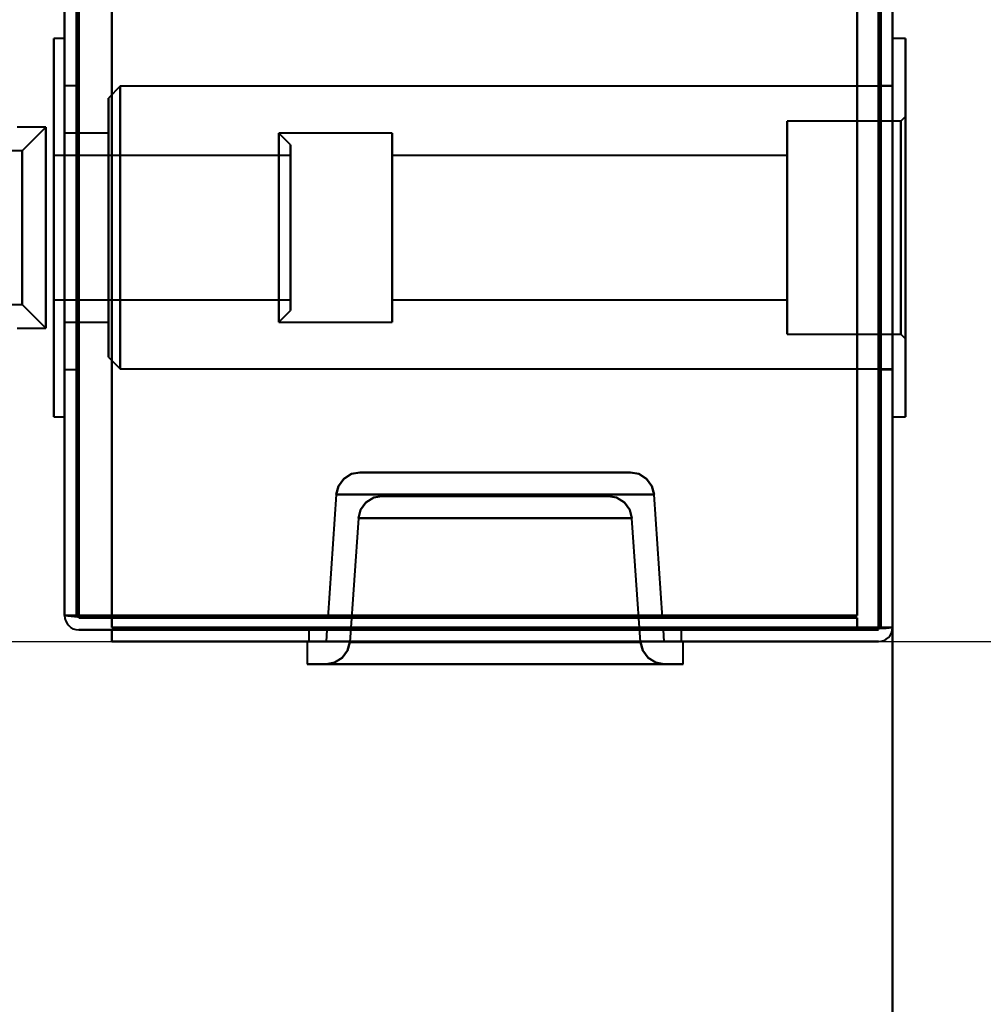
# Model space of a CAD drawing. Header units: millimetres. Extents: x -1442 to 3067, y -120 to 1046.
# Tile 27 of 75: x 333 to 374, y 113 to 155. Entities that reach past the tile are written whole.
import ezdxf

# ---------------------------------------------------------------- set-up
doc = ezdxf.new("R2010")
doc.units = ezdxf.units.MM
doc.layers.add('A-GENM', color=13, linetype='Continuous', lineweight=40)
doc.layers.add('G-IMPT', color=8, linetype='Continuous', lineweight=40)

# ---------------------------------------------------------------- blocks, each defined once
blk = doc.blocks.new('Maintenance r21 - Maintenance r21-755170-Gauche')
at = {"layer": 'A-GENM'}
for p, q in [((370, 0), (370, 973.372)), ((370, 973.372), (370, 0))]:
    blk.add_line(p, q, dxfattribs=at)
blk = doc.blocks.new('NEXA 1000 CALQUES_dwg-755156-Gauche')
at = {"layer": 'G-IMPT'}
for p, q in [((370, 128.972), (370, 972.772)), ((370, 128.972), (370, 972.772)), ((335, 972.272), (335, 129.472)), ((335, 972.272), (335, 129.472)), ((335, 153.872), (334.55, 153.872)), ((335, 153.872), (334.55, 153.872)), ((334.55, 153.872), (334.55, 145.872)), ((334.55, 137.872), (334.55, 153.872)), ((334.55, 145.872), (334.55, 153.872)), ((334.55, 153.872), (334.55, 145.872)), ((334.55, 137.872), (334.55, 153.872)), ((334.55, 145.872), (334.55, 153.872)), ((335, 153.872), (335, 137.872)), ((335, 153.872), (335, 145.872)), ((335, 145.872), (335, 153.872)), ((335, 153.872), (335, 137.872)), ((335, 153.872), (335, 145.872)), ((335, 145.872), (335, 153.872)), ((370.55, 153.872), (370, 153.872)), ((370.55, 153.872), (370, 153.872)), ((370, 153.872), (370, 145.872)), ((370, 137.872), (370, 153.872)), ((370, 145.872), (370, 153.872)), ((370, 137.872), (370, 153.872)), ((370, 145.872), (370, 153.872)), ((370, 153.872), (370, 145.872)), ((370.55, 153.872), (370.55, 137.872)), ((370.55, 153.872), (370.55, 145.872)), ((370.55, 145.872), (370.55, 153.872)), ((370.55, 145.872), (370.55, 153.872)), ((370.55, 153.872), (370.55, 137.872)), ((370.55, 153.872), (370.55, 145.872)), ((335.5, 151.872), (335, 151.872)), ((335.5, 151.872), (335, 151.872)), ((335, 139.872), (335, 151.872)), ((335, 139.872), (335, 151.872)), ((335, 151.872), (335, 145.872)), ((335, 151.872), (335, 145.872)), ((335, 139.872), (335, 151.872)), ((335, 139.872), (335, 151.872)), ((335, 151.872), (335, 145.872)), ((335, 151.872), (335, 145.872)), ((335.5, 145.872), (335.5, 151.872)), ((335.5, 151.872), (335.5, 145.872)), ((335.5, 145.872), (335.5, 151.872)), ((335.5, 151.872), (335.5, 145.872)), ((337.35, 151.847), (336.85, 151.347)), ((337.35, 151.847), (336.85, 151.347)), ((370, 151.847), (337.35, 151.847)), ((370, 151.847), (337.35, 151.847)), ((337.35, 139.897), (337.35, 151.847)), ((337.35, 139.897), (337.35, 151.847)), ((337.35, 151.847), (337.35, 139.897)), ((337.35, 151.847), (337.35, 139.897)), ((337.35, 151.847), (337.35, 139.897)), ((337.35, 151.847), (337.35, 139.897)), ((337.35, 139.897), (337.35, 151.847)), ((337.35, 139.897), (337.35, 151.847)), ((370, 151.872), (369.5, 151.872)), ((370, 151.872), (369.5, 151.872)), ((369.5, 151.872), (369.5, 145.872)), ((369.5, 145.872), (369.5, 151.872)), ((369.5, 151.872), (369.5, 145.872)), ((369.5, 145.872), (369.5, 151.872)), ((370, 145.872), (370, 151.872)), ((370, 145.872), (370, 151.872)), ((370, 145.872), (370, 151.872)), ((370, 151.847), (370, 139.897)), ((370, 151.847), (370, 139.897)), ((370, 151.847), (370, 139.897)), ((370, 151.847), (370, 139.897)), ((336.85, 151.347), (336.85, 140.397)), ((336.85, 151.347), (336.85, 140.397)), ((336.85, 140.397), (336.85, 151.347)), ((336.85, 140.397), (336.85, 151.347)), ((336.85, 151.347), (336.85, 140.397)), ((336.85, 151.347), (336.85, 140.397)), ((336.85, 140.397), (336.85, 151.347)), ((336.85, 140.397), (336.85, 151.347)), ((370.35, 150.372), (365.55, 150.372)), ((370.35, 150.372), (365.55, 150.372)), ((365.55, 150.372), (365.55, 141.372)), ((365.55, 150.372), (365.55, 145.872)), ((365.55, 145.872), (365.55, 150.372)), ((365.55, 145.872), (365.55, 150.372)), ((365.55, 150.372), (365.55, 141.372)), ((365.55, 150.372), (365.55, 145.872)), ((370.55, 150.572), (370.35, 150.372)), ((370.55, 150.572), (370.35, 150.372)), ((370.35, 141.372), (370.35, 150.372)), ((370.35, 141.372), (370.35, 150.372)), ((370.35, 150.372), (370.35, 141.372)), ((370.35, 150.372), (370.35, 141.372)), ((370.35, 141.372), (370.35, 150.372)), ((370.35, 141.372), (370.35, 150.372)), ((370.35, 150.372), (370.35, 141.372)), ((370.35, 150.372), (370.35, 141.372)), ((370.55, 150.572), (370.55, 141.172)), ((370.55, 150.572), (370.55, 141.172)), ((370.55, 141.172), (370.55, 150.572)), ((370.55, 141.172), (370.55, 150.572)), ((370.55, 141.172), (370.55, 150.572)), ((370.55, 141.172), (370.55, 150.572)), ((370.55, 150.572), (370.55, 141.172)), ((370.55, 150.572), (370.55, 141.172)), ((334.2, 150.122), (333, 150.122)), ((334.2, 150.122), (333, 150.122)), ((334.2, 150.122), (333.2, 149.122)), ((334.2, 150.122), (333.2, 149.122)), ((334.2, 150.122), (334.2, 145.872)), ((334.2, 145.872), (334.2, 150.122)), ((334.2, 150.122), (334.2, 145.872)), ((334.2, 145.872), (334.2, 150.122)), ((336.85, 149.872), (335, 149.872)), ((336.85, 149.872), (335, 149.872)), ((335, 142.004), (335, 149.872)), ((335, 149.872), (335, 142.004)), ((335, 142.004), (335, 149.872)), ((335, 149.872), (335, 142.004)), ((336.85, 149.872), (336.85, 142.004)), ((336.85, 149.872), (336.85, 149.741)), ((336.85, 141.872), (336.85, 149.872)), ((336.85, 141.872), (336.85, 149.872)), ((336.85, 141.872), (336.85, 149.872)), ((336.85, 141.872), (336.85, 149.872)), ((336.85, 149.872), (336.85, 142.004)), ((344.55, 149.372), (344.05, 149.872)), ((348.85, 149.872), (344.05, 149.872)), ((348.85, 149.872), (344.05, 149.872)), ((344.55, 149.372), (344.05, 149.872)), ((344.05, 145.872), (344.05, 149.872)), ((344.05, 149.872), (344.05, 145.872)), ((344.05, 149.872), (344.05, 142.004)), ((344.05, 142.004), (344.05, 149.872)), ((348.85, 142.004), (348.85, 149.872)), ((348.85, 149.872), (348.85, 141.872)), ((348.85, 149.872), (348.85, 141.872)), ((348.85, 149.741), (348.85, 149.872)), ((348.85, 142.004), (348.85, 149.872)), ((348.85, 149.872), (348.85, 141.872)), ((348.85, 149.872), (348.85, 141.872)), ((335, 141.872), (335, 149.741)), ((335, 149.741), (335, 141.872)), ((335, 141.872), (335, 149.741)), ((335, 149.741), (335, 141.872)), ((336.85, 149.741), (336.85, 141.872)), ((336.85, 149.741), (336.85, 141.872)), ((344.05, 141.872), (344.05, 149.741)), ((344.05, 149.741), (344.05, 141.872)), ((344.05, 149.741), (344.05, 145.872)), ((344.05, 145.872), (344.05, 149.741)), ((348.85, 141.872), (348.85, 149.741)), ((348.85, 141.872), (348.85, 149.741)), ((333.2, 149.122), (332, 149.122)), ((333.2, 149.122), (332, 149.122)), ((333.2, 149.122), (333.2, 145.872)), ((333.2, 145.872), (333.2, 149.122)), ((333.2, 149.122), (333.2, 145.872)), ((333.2, 145.872), (333.2, 149.122)), ((344.55, 142.487), (344.55, 149.372)), ((344.55, 149.372), (344.55, 142.487)), ((344.55, 149.372), (344.55, 142.487)), ((344.55, 142.487), (344.55, 149.372)), ((344.55, 142.372), (344.55, 149.257)), ((344.55, 149.257), (344.55, 142.372)), ((344.55, 149.257), (344.55, 142.372)), ((344.55, 142.372), (344.55, 149.257)), ((344.55, 148.922), (334.55, 148.922)), ((344.55, 148.922), (334.55, 148.922)), ((334.55, 145.097), (334.55, 148.922)), ((334.55, 148.922), (334.55, 142.922)), ((334.55, 148.922), (334.55, 146.647)), ((334.55, 145.097), (334.55, 148.922)), ((334.55, 148.822), (334.55, 145.097)), ((334.55, 148.822), (334.55, 142.822)), ((344.55, 148.922), (344.55, 145.097)), ((344.55, 142.922), (344.55, 148.922)), ((344.55, 148.922), (344.55, 145.097)), ((344.55, 146.647), (344.55, 148.922)), ((344.55, 145.097), (344.55, 148.822)), ((344.55, 142.822), (344.55, 148.822)), ((365.55, 148.922), (348.85, 148.922)), ((365.55, 148.922), (348.85, 148.922)), ((348.85, 148.922), (348.85, 142.922)), ((348.85, 142.822), (348.85, 148.922)), ((348.85, 142.822), (348.85, 148.922)), ((348.85, 142.822), (348.85, 148.922)), ((348.85, 142.822), (348.85, 148.922)), ((348.85, 148.922), (348.85, 142.922)), ((348.85, 148.922), (348.85, 148.822)), ((348.85, 148.822), (348.85, 142.822)), ((348.85, 148.822), (348.85, 142.822)), ((365.55, 148.922), (365.55, 142.822)), ((365.55, 148.922), (365.55, 142.822)), ((365.55, 148.822), (365.55, 148.922)), ((365.55, 142.922), (365.55, 148.922)), ((365.55, 142.922), (365.55, 148.922)), ((365.55, 148.922), (365.55, 142.822)), ((365.55, 148.922), (365.55, 142.822)), ((365.55, 142.822), (365.55, 148.822)), ((365.55, 142.822), (365.55, 148.822)), ((334.55, 142.822), (334.55, 146.647)), ((334.55, 146.647), (334.55, 142.922)), ((334.55, 142.822), (334.55, 146.647)), ((344.55, 146.647), (344.55, 142.822)), ((344.55, 146.647), (344.55, 142.822)), ((344.55, 142.922), (344.55, 146.647)), ((333.2, 145.872), (333.2, 142.622)), ((333.2, 142.622), (333.2, 145.872)), ((333.2, 145.872), (333.2, 142.622)), ((333.2, 142.622), (333.2, 145.872)), ((334.2, 145.872), (334.2, 141.622)), ((334.2, 141.622), (334.2, 145.872)), ((334.2, 145.872), (334.2, 141.622)), ((334.2, 141.622), (334.2, 145.872)), ((334.55, 145.872), (334.55, 137.872)), ((334.55, 137.872), (334.55, 145.872)), ((334.55, 145.872), (334.55, 137.872)), ((334.55, 137.872), (334.55, 145.872)), ((335, 145.872), (335, 137.872)), ((335, 145.872), (335, 139.872)), ((335, 137.872), (335, 145.872)), ((335, 145.872), (335, 139.872)), ((335, 145.872), (335, 137.872)), ((335, 137.872), (335, 145.872)), ((335.5, 139.872), (335.5, 145.872)), ((335.5, 145.872), (335.5, 139.872)), ((335.5, 139.872), (335.5, 145.872)), ((335.5, 145.872), (335.5, 139.872)), ((344.05, 142.004), (344.05, 145.872)), ((344.05, 145.872), (344.05, 142.004)), ((344.05, 145.872), (344.05, 141.872)), ((344.05, 141.872), (344.05, 145.872)), ((365.55, 145.872), (365.55, 141.372)), ((365.55, 141.372), (365.55, 145.872)), ((365.55, 141.372), (365.55, 145.872)), ((365.55, 145.872), (365.55, 141.372)), ((369.5, 145.872), (369.5, 139.872)), ((369.5, 139.872), (369.5, 145.872)), ((369.5, 145.872), (369.5, 139.872)), ((369.5, 139.872), (369.5, 145.872)), ((370, 139.872), (370, 145.872)), ((370, 145.872), (370, 137.872)), ((370, 137.872), (370, 145.872)), ((370, 139.872), (370, 145.872)), ((370, 137.872), (370, 145.872)), ((370, 145.872), (370, 137.872)), ((370.55, 145.872), (370.55, 137.872)), ((370.55, 137.872), (370.55, 145.872)), ((370.55, 137.872), (370.55, 145.872)), ((370.55, 145.872), (370.55, 137.872)), ((334.55, 145.097), (334.55, 142.822)), ((344.55, 142.822), (344.55, 145.097)), ((334.55, 142.822), (344.55, 142.822)), ((334.55, 142.822), (344.55, 142.822)), ((348.85, 142.922), (348.85, 142.822)), ((348.85, 142.822), (365.55, 142.822)), ((348.85, 142.822), (365.55, 142.822)), ((365.55, 142.822), (365.55, 142.922)), ((332, 142.622), (333.2, 142.622)), ((332, 142.622), (333.2, 142.622)), ((333.2, 142.622), (334.2, 141.622)), ((333.2, 142.622), (334.2, 141.622)), ((344.05, 141.872), (344.55, 142.372)), ((344.05, 141.872), (344.55, 142.372)), ((336.85, 142.004), (336.85, 141.872)), ((348.85, 141.872), (348.85, 142.004)), ((333, 141.622), (334.2, 141.622)), ((333, 141.622), (334.2, 141.622)), ((335, 141.872), (336.85, 141.872)), ((335, 141.872), (336.85, 141.872)), ((344.05, 141.872), (348.85, 141.872)), ((344.05, 141.872), (348.85, 141.872)), ((365.55, 141.372), (370.35, 141.372)), ((365.55, 141.372), (370.35, 141.372)), ((370.35, 141.372), (370.55, 141.172)), ((370.35, 141.372), (370.55, 141.172)), ((336.85, 140.397), (337.35, 139.897)), ((336.85, 140.397), (337.35, 139.897)), ((335, 139.872), (335.5, 139.872)), ((335, 139.872), (335.5, 139.872)), ((337.35, 139.897), (370, 139.897)), ((337.35, 139.897), (370, 139.897)), ((369.5, 139.872), (370, 139.872)), ((369.5, 139.872), (370, 139.872)), ((334.55, 137.872), (335, 137.872)), ((334.55, 137.872), (335, 137.872)), ((370, 137.872), (370.55, 137.872)), ((370, 137.872), (370.55, 137.872)), ((353.2, 135.522), (347.483, 135.522)), ((347.483, 135.522), (353.2, 135.522)), ((347.483, 135.522), (358.917, 135.522)), ((353.2, 135.522), (347.483, 135.522)), ((347.483, 135.522), (353.2, 135.522)), ((347.483, 135.522), (358.917, 135.522)), ((358.917, 135.522), (353.2, 135.522)), ((353.2, 135.522), (358.917, 135.522)), ((358.917, 135.522), (353.2, 135.522)), ((353.2, 135.522), (358.917, 135.522)), ((346.485, 134.592), (346.12, 129.372)), ((346.485, 134.592), (346.12, 129.372)), ((353.2, 134.592), (346.485, 134.592)), ((359.915, 134.592), (346.485, 134.592)), ((346.485, 134.592), (353.2, 134.592)), ((353.2, 134.592), (346.485, 134.592)), ((359.915, 134.592), (346.485, 134.592)), ((346.485, 134.592), (353.2, 134.592)), ((357.985, 134.522), (348.415, 134.522)), ((353.2, 134.522), (348.415, 134.522)), ((348.415, 134.522), (353.2, 134.522)), ((348.415, 134.522), (353.2, 134.522)), ((357.985, 134.522), (348.415, 134.522)), ((353.2, 134.522), (348.415, 134.522)), ((359.915, 134.592), (353.2, 134.592)), ((353.2, 134.592), (359.915, 134.592)), ((359.915, 134.592), (353.2, 134.592)), ((353.2, 134.592), (359.915, 134.592)), ((357.985, 134.522), (353.2, 134.522)), ((353.2, 134.522), (357.985, 134.522)), ((353.2, 134.522), (357.985, 134.522)), ((357.985, 134.522), (353.2, 134.522)), ((360.28, 129.372), (359.915, 134.592)), ((360.28, 129.372), (359.915, 134.592)), ((347.417, 133.592), (347.051, 128.353)), ((347.417, 133.592), (347.051, 128.353)), ((347.417, 133.592), (358.983, 133.592)), ((347.417, 133.592), (353.2, 133.592)), ((353.2, 133.592), (347.417, 133.592)), ((347.417, 133.592), (358.983, 133.592)), ((347.417, 133.592), (353.2, 133.592)), ((353.2, 133.592), (347.417, 133.592)), ((353.2, 133.592), (358.983, 133.592)), ((358.983, 133.592), (353.2, 133.592)), ((353.2, 133.592), (358.983, 133.592)), ((358.983, 133.592), (353.2, 133.592)), ((359.349, 128.353), (358.983, 133.592)), ((359.349, 128.353), (358.983, 133.592)), ((335, 129.472), (335.6, 129.472)), ((335.6, 129.472), (335, 129.472)), ((335.6, 129.472), (335, 129.472)), ((335, 129.472), (335.6, 129.472)), ((335, 129.472), (335.6, 129.472)), ((335.6, 129.472), (335, 129.472)), ((335.6, 129.472), (335, 129.472)), ((335, 129.472), (335.6, 129.472)), ((353.2, 129.372), (346.12, 129.372)), ((346.12, 129.372), (353.2, 129.372)), ((353.2, 129.372), (346.12, 129.372)), ((346.12, 129.372), (353.2, 129.372)), ((360.28, 129.372), (353.2, 129.372)), ((353.2, 129.372), (360.28, 129.372)), ((360.28, 129.372), (353.2, 129.372)), ((353.2, 129.372), (360.28, 129.372)), ((345.325, 128.872), (345.325, 128.372)), ((345.325, 128.872), (345.325, 128.372)), ((361.075, 128.872), (345.325, 128.872)), ((353.2, 128.872), (345.325, 128.872)), ((345.325, 128.872), (353.2, 128.872)), ((353.2, 128.872), (345.325, 128.872)), ((361.075, 128.872), (345.325, 128.872)), ((345.325, 128.872), (353.2, 128.872)), ((346.085, 128.872), (346.05, 128.372)), ((346.085, 128.872), (346.05, 128.372)), ((353.2, 128.872), (346.085, 128.872)), ((346.085, 128.872), (353.2, 128.872)), ((346.085, 128.872), (353.2, 128.872)), ((353.2, 128.872), (346.085, 128.872)), ((361.075, 128.872), (353.2, 128.872)), ((353.2, 128.872), (361.075, 128.872)), ((360.315, 128.872), (353.2, 128.872)), ((353.2, 128.872), (360.315, 128.872)), ((353.2, 128.872), (360.315, 128.872)), ((361.075, 128.872), (353.2, 128.872)), ((353.2, 128.872), (361.075, 128.872)), ((360.315, 128.872), (353.2, 128.872)), ((360.35, 128.372), (360.315, 128.872)), ((360.35, 128.372), (360.315, 128.872)), ((361.075, 128.372), (361.075, 128.872)), ((361.075, 128.372), (361.075, 128.872)), ((369.4, 128.972), (370, 128.972)), ((370, 128.972), (369.4, 128.972)), ((370, 128.972), (369.4, 128.972)), ((369.4, 128.972), (370, 128.972)), ((369.4, 128.972), (370, 128.972)), ((370, 128.972), (369.4, 128.972)), ((370, 128.972), (369.4, 128.972)), ((369.4, 128.972), (370, 128.972)), ((345.25, 128.372), (345.25, 127.422)), ((345.25, 128.372), (345.25, 127.422)), ((345.25, 128.372), (353.2, 128.372)), ((353.2, 128.372), (345.25, 128.372)), ((345.25, 128.372), (353.2, 128.372)), ((353.2, 128.372), (345.25, 128.372)), ((345.325, 128.372), (353.2, 128.372)), ((345.325, 128.372), (361.075, 128.372)), ((353.2, 128.372), (345.325, 128.372)), ((353.2, 128.372), (345.325, 128.372)), ((345.325, 128.372), (361.075, 128.372)), ((345.325, 128.372), (353.2, 128.372)), ((353.2, 128.372), (346.05, 128.372)), ((346.05, 128.372), (353.2, 128.372)), ((346.05, 128.372), (353.2, 128.372)), ((353.2, 128.372), (346.05, 128.372)), ((347.051, 128.353), (353.2, 128.353)), ((359.349, 128.353), (347.051, 128.353)), ((353.2, 128.353), (347.051, 128.353)), ((347.051, 128.353), (353.2, 128.353)), ((359.349, 128.353), (347.051, 128.353)), ((353.2, 128.353), (347.051, 128.353)), ((353.2, 128.372), (361.075, 128.372)), ((360.35, 128.372), (353.2, 128.372)), ((361.075, 128.372), (353.2, 128.372)), ((353.2, 128.372), (360.35, 128.372)), ((361.075, 128.372), (353.2, 128.372)), ((353.2, 128.372), (360.35, 128.372)), ((360.35, 128.372), (353.2, 128.372)), ((353.2, 128.372), (361.075, 128.372)), ((353.2, 128.372), (361.15, 128.372)), ((361.15, 128.372), (353.2, 128.372)), ((353.2, 128.372), (361.15, 128.372)), ((361.15, 128.372), (353.2, 128.372)), ((353.2, 128.353), (359.349, 128.353)), ((359.349, 128.353), (353.2, 128.353)), ((353.2, 128.353), (359.349, 128.353)), ((359.349, 128.353), (353.2, 128.353)), ((361.15, 127.422), (361.15, 128.372)), ((361.15, 127.422), (361.15, 128.372)), ((345.25, 127.422), (353.2, 127.422)), ((353.2, 127.422), (345.25, 127.422)), ((345.25, 127.422), (353.2, 127.422)), ((353.2, 127.422), (345.25, 127.422)), ((346.053, 127.422), (360.347, 127.422)), ((346.053, 127.422), (353.2, 127.422)), ((353.2, 127.422), (346.053, 127.422)), ((346.053, 127.422), (360.347, 127.422)), ((346.053, 127.422), (353.2, 127.422)), ((353.2, 127.422), (346.053, 127.422)), ((353.2, 127.422), (360.347, 127.422)), ((353.2, 127.422), (361.15, 127.422)), ((360.347, 127.422), (353.2, 127.422)), ((361.15, 127.422), (353.2, 127.422)), ((353.2, 127.422), (360.347, 127.422)), ((353.2, 127.422), (361.15, 127.422)), ((360.347, 127.422), (353.2, 127.422)), ((361.15, 127.422), (353.2, 127.422))]:
    blk.add_line(p, q, dxfattribs=at)
at = {"layer": 'G-IMPT', "flags": 128}
for points in [[(337, 972.772), (337, 761.822), (337, 550.872), (337, 339.922), (337, 128.972)], [(337, 128.972), (337, 339.922), (337, 550.872), (337, 761.822), (337, 972.772)], [(337, 972.772), (337, 761.822), (337, 550.872), (337, 339.922), (337, 128.972)], [(337, 128.972), (337, 339.922), (337, 550.872), (337, 761.822), (337, 972.772)], [(369.4, 128.972), (369.4, 339.922), (369.4, 550.872), (369.4, 761.822), (369.4, 972.772)], [(369.4, 128.972), (369.4, 339.922), (369.4, 550.872), (369.4, 761.822), (369.4, 972.772)], [(369.4, 128.972), (369.4, 339.922), (369.4, 550.872), (369.4, 761.822), (369.4, 972.772)], [(369.4, 972.772), (369.4, 761.822), (369.4, 550.872), (369.4, 339.922), (369.4, 128.972)], [(369.4, 972.772), (369.4, 761.822), (369.4, 550.872), (369.4, 339.922), (369.4, 128.972)], [(369.4, 972.772), (369.4, 761.822), (369.4, 550.872), (369.4, 339.922), (369.4, 128.972)], [(369.4, 128.972), (369.4, 339.922), (369.4, 550.872), (369.4, 761.822), (369.4, 972.772)], [(369.4, 972.772), (369.4, 761.822), (369.4, 550.872), (369.4, 339.922), (369.4, 128.972)], [(369.4, 128.972), (369.4, 339.922), (369.4, 550.872), (369.4, 761.822), (369.4, 972.772)], [(369.4, 972.772), (369.4, 761.822), (369.4, 550.872), (369.4, 339.922), (369.4, 128.972)], [(369.4, 972.772), (369.4, 761.822), (369.4, 550.872), (369.4, 339.922), (369.4, 128.972)], [(369.4, 128.972), (369.4, 339.922), (369.4, 550.872), (369.4, 761.822), (369.4, 972.772)], [(369.5, 972.772), (369.5, 761.822), (369.5, 550.872), (369.5, 339.922), (369.5, 128.972)], [(369.5, 128.972), (369.5, 339.922), (369.5, 550.872), (369.5, 761.822), (369.5, 972.772)], [(369.5, 128.972), (369.5, 339.922), (369.5, 550.872), (369.5, 761.822), (369.5, 972.772)], [(369.5, 972.772), (369.5, 761.822), (369.5, 550.872), (369.5, 339.922), (369.5, 128.972)], [(370, 972.772), (370, 761.822), (370, 550.872), (370, 339.922), (370, 128.972)], [(370, 128.972), (370, 339.922), (370, 550.872), (370, 761.822), (370, 972.772)], [(370, 128.972), (370, 339.922), (370, 550.872), (370, 761.822), (370, 972.772)], [(370, 972.772), (370, 761.822), (370, 550.872), (370, 339.922), (370, 128.972)], [(370, 972.772), (370, 761.822), (370, 550.872), (370, 339.922), (370, 128.972)], [(370, 972.772), (370, 761.822), (370, 550.872), (370, 339.922), (370, 128.972)], [(370, 128.972), (370, 339.922), (370, 550.872), (370, 761.822), (370, 972.772)], [(370, 128.972), (370, 339.922), (370, 550.872), (370, 761.822), (370, 972.772)], [(335, 972.272), (335, 761.572), (335, 550.872), (335, 340.172), (335, 129.472)], [(335, 129.472), (335, 340.172), (335, 550.872), (335, 761.572), (335, 972.272)], [(335, 129.472), (335, 340.172), (335, 550.872), (335, 761.572), (335, 972.272)], [(335, 972.272), (335, 761.572), (335, 550.872), (335, 340.172), (335, 129.472)], [(335, 129.472), (335, 340.172), (335, 550.872), (335, 761.572), (335, 972.272)], [(335, 972.272), (335, 761.572), (335, 550.872), (335, 340.172), (335, 129.472)], [(335, 129.472), (335, 340.172), (335, 550.872), (335, 761.572), (335, 972.272)], [(335, 972.272), (335, 761.572), (335, 550.872), (335, 340.172), (335, 129.472)], [(335.5, 972.272), (335.5, 761.572), (335.5, 550.872), (335.5, 340.172), (335.5, 129.472)], [(335.5, 129.472), (335.5, 340.172), (335.5, 550.872), (335.5, 761.572), (335.5, 972.272)], [(335.5, 129.472), (335.5, 340.172), (335.5, 550.872), (335.5, 761.572), (335.5, 972.272)], [(335.5, 972.272), (335.5, 761.572), (335.5, 550.872), (335.5, 340.172), (335.5, 129.472)], [(335.6, 129.472), (335.6, 340.172), (335.6, 550.872), (335.6, 761.572), (335.6, 972.272)], [(335.6, 129.472), (335.6, 340.172), (335.6, 550.872), (335.6, 761.572), (335.6, 972.272)], [(335.6, 972.272), (335.6, 761.572), (335.6, 550.872), (335.6, 340.172), (335.6, 129.472)], [(335.6, 972.272), (335.6, 761.572), (335.6, 550.872), (335.6, 340.172), (335.6, 129.472)], [(335.6, 972.272), (335.6, 761.572), (335.6, 550.872), (335.6, 340.172), (335.6, 129.472)], [(335.6, 129.472), (335.6, 340.172), (335.6, 550.872), (335.6, 761.572), (335.6, 972.272)], [(335.6, 972.272), (335.6, 761.572), (335.6, 550.872), (335.6, 340.172), (335.6, 129.472)], [(335.6, 129.472), (335.6, 340.172), (335.6, 550.872), (335.6, 761.572), (335.6, 972.272)], [(335.6, 972.272), (335.6, 761.572), (335.6, 550.872), (335.6, 340.172), (335.6, 129.472)], [(335.6, 129.472), (335.6, 340.172), (335.6, 550.872), (335.6, 761.572), (335.6, 972.272)], [(335.6, 129.472), (335.6, 340.172), (335.6, 550.872), (335.6, 761.572), (335.6, 972.272)], [(335.6, 972.272), (335.6, 761.572), (335.6, 550.872), (335.6, 340.172), (335.6, 129.472)], [(337, 129.472), (337, 340.172), (337, 550.872), (337, 761.572), (337, 972.272)], [(337, 972.272), (337, 761.572), (337, 550.872), (337, 340.172), (337, 129.472)], [(337, 129.472), (337, 340.172), (337, 550.872), (337, 761.572), (337, 972.272)], [(337, 972.272), (337, 761.572), (337, 550.872), (337, 340.172), (337, 129.472)], [(337, 972.272), (337, 761.572), (337, 550.872), (337, 340.172), (337, 129.472)], [(337, 129.472), (337, 340.172), (337, 550.872), (337, 761.572), (337, 972.272)], [(337, 129.472), (337, 340.172), (337, 550.872), (337, 761.572), (337, 972.272)], [(337, 972.272), (337, 761.572), (337, 550.872), (337, 340.172), (337, 129.472)], [(368.5, 972.272), (368.5, 761.572), (368.5, 550.872), (368.5, 340.172), (368.5, 129.472)], [(368.5, 129.472), (368.5, 340.172), (368.5, 550.872), (368.5, 761.572), (368.5, 972.272)], [(368.5, 972.272), (368.5, 761.572), (368.5, 550.872), (368.5, 340.172), (368.5, 129.472)], [(368.5, 129.472), (368.5, 340.172), (368.5, 550.872), (368.5, 761.572), (368.5, 972.272)], [(368.5, 972.272), (368.5, 761.572), (368.5, 550.872), (368.5, 340.172), (368.5, 129.472)], [(368.5, 129.472), (368.5, 340.172), (368.5, 550.872), (368.5, 761.572), (368.5, 972.272)], [(368.5, 972.272), (368.5, 761.572), (368.5, 550.872), (368.5, 340.172), (368.5, 129.472)], [(368.5, 129.472), (368.5, 340.172), (368.5, 550.872), (368.5, 761.572), (368.5, 972.272)], [(368.5, 129.472), (368.5, 340.172), (368.5, 550.872), (368.5, 761.572), (368.5, 972.272)], [(368.5, 972.272), (368.5, 761.572), (368.5, 550.872), (368.5, 340.172), (368.5, 129.472)], [(368.5, 129.472), (368.5, 340.172), (368.5, 550.872), (368.5, 761.572), (368.5, 972.272)], [(368.5, 972.272), (368.5, 761.572), (368.5, 550.872), (368.5, 340.172), (368.5, 129.472)], [(368.5, 972.272), (368.5, 761.572), (368.5, 550.872), (368.5, 340.172), (368.5, 129.472)], [(368.5, 129.472), (368.5, 340.172), (368.5, 550.872), (368.5, 761.572), (368.5, 972.272)], [(368.5, 972.272), (368.5, 761.572), (368.5, 550.872), (368.5, 340.172), (368.5, 129.472)], [(368.5, 129.472), (368.5, 340.172), (368.5, 550.872), (368.5, 761.572), (368.5, 972.272)], [(337, 225.572), (337, 201.422), (337, 177.272), (337, 153.122), (337, 128.972)], [(337, 128.972), (337, 153.122), (337, 177.272), (337, 201.422), (337, 225.572)], [(337, 128.972), (337, 153.122), (337, 177.272), (337, 201.422), (337, 225.572)], [(337, 225.572), (337, 201.422), (337, 177.272), (337, 153.122), (337, 128.972)], [(346.485, 134.592), (346.576, 134.944), (346.804, 135.257), (347.132, 135.459), (347.483, 135.522)], [(347.483, 135.522), (347.132, 135.459), (346.804, 135.257), (346.576, 134.944), (346.485, 134.592)], [(346.485, 134.592), (346.576, 134.944), (346.804, 135.257), (347.132, 135.459), (347.483, 135.522)], [(347.483, 135.522), (347.132, 135.459), (346.804, 135.257), (346.576, 134.944), (346.485, 134.592)], [(358.917, 135.522), (359.268, 135.459), (359.596, 135.257), (359.824, 134.944), (359.915, 134.592)], [(359.915, 134.592), (359.824, 134.944), (359.596, 135.257), (359.268, 135.459), (358.917, 135.522)], [(358.917, 135.522), (359.268, 135.459), (359.596, 135.257), (359.824, 134.944), (359.915, 134.592)], [(359.915, 134.592), (359.824, 134.944), (359.596, 135.257), (359.268, 135.459), (358.917, 135.522)], [(348.415, 134.522), (348.065, 134.459), (347.737, 134.257), (347.508, 133.944), (347.417, 133.592)], [(347.417, 133.592), (347.508, 133.944), (347.737, 134.257), (348.065, 134.459), (348.415, 134.522)], [(348.415, 134.522), (348.065, 134.459), (347.737, 134.257), (347.508, 133.944), (347.417, 133.592)], [(347.417, 133.592), (347.508, 133.944), (347.737, 134.257), (348.065, 134.459), (348.415, 134.522)], [(358.983, 133.592), (358.892, 133.944), (358.663, 134.257), (358.335, 134.459), (357.985, 134.522)], [(357.985, 134.522), (358.335, 134.459), (358.663, 134.257), (358.892, 133.944), (358.983, 133.592)], [(358.983, 133.592), (358.892, 133.944), (358.663, 134.257), (358.335, 134.459), (357.985, 134.522)], [(357.985, 134.522), (358.335, 134.459), (358.663, 134.257), (358.892, 133.944), (358.983, 133.592)], [(335, 129.472), (335.137, 129.472), (335.275, 129.472), (335.412, 129.472), (335.55, 129.472)], [(335.55, 129.422), (335.412, 129.435), (335.275, 129.447), (335.137, 129.46), (335, 129.472)], [(335, 129.472), (335.137, 129.46), (335.275, 129.447), (335.412, 129.435), (335.55, 129.422)], [(335.55, 129.472), (335.412, 129.472), (335.275, 129.472), (335.137, 129.472), (335, 129.472)], [(335.55, 129.472), (335.412, 129.472), (335.275, 129.472), (335.137, 129.472), (335, 129.472)], [(335, 129.472), (335.137, 129.46), (335.275, 129.447), (335.412, 129.435), (335.55, 129.422)], [(335.55, 129.422), (335.412, 129.435), (335.275, 129.447), (335.137, 129.46), (335, 129.472)], [(335, 129.472), (335.137, 129.472), (335.275, 129.472), (335.412, 129.472), (335.55, 129.472)], [(335.55, 129.472), (343.787, 129.472), (352.025, 129.472), (360.262, 129.472), (368.5, 129.472)], [(368.5, 129.472), (360.262, 129.472), (352.025, 129.472), (343.787, 129.472), (335.55, 129.472)], [(368.5, 129.472), (360.262, 129.472), (352.025, 129.472), (343.787, 129.472), (335.55, 129.472)], [(335.55, 129.472), (343.787, 129.472), (352.025, 129.472), (360.262, 129.472), (368.5, 129.472)], [(368.5, 129.472), (360.275, 129.472), (352.05, 129.472), (343.825, 129.472), (335.6, 129.472)], [(337, 129.472), (336.65, 129.472), (336.3, 129.472), (335.95, 129.472), (335.6, 129.472)], [(335.6, 129.472), (343.825, 129.472), (352.05, 129.472), (360.275, 129.472), (368.5, 129.472)], [(335.6, 129.472), (335.95, 129.472), (336.3, 129.472), (336.65, 129.472), (337, 129.472)], [(335.6, 129.472), (335.95, 129.472), (336.3, 129.472), (336.65, 129.472), (337, 129.472)], [(337, 129.472), (336.65, 129.472), (336.3, 129.472), (335.95, 129.472), (335.6, 129.472)], [(335.6, 129.472), (343.825, 129.472), (352.05, 129.472), (360.275, 129.472), (368.5, 129.472)], [(337, 129.472), (336.65, 129.472), (336.3, 129.472), (335.95, 129.472), (335.6, 129.472)], [(335.6, 129.472), (335.95, 129.472), (336.3, 129.472), (336.65, 129.472), (337, 129.472)], [(368.5, 129.472), (360.275, 129.472), (352.05, 129.472), (343.825, 129.472), (335.6, 129.472)], [(337, 129.472), (336.65, 129.472), (336.3, 129.472), (335.95, 129.472), (335.6, 129.472)], [(335.6, 129.472), (335.95, 129.472), (336.3, 129.472), (336.65, 129.472), (337, 129.472)], [(368.5, 129.472), (360.625, 129.472), (352.75, 129.472), (344.875, 129.472), (337, 129.472)], [(337, 129.472), (337, 129.347), (337, 129.222), (337, 129.097), (337, 128.972)], [(337, 128.972), (337, 129.097), (337, 129.222), (337, 129.347), (337, 129.472)], [(337, 129.472), (337, 129.347), (337, 129.222), (337, 129.097), (337, 128.972)], [(337, 128.972), (337, 129.097), (337, 129.222), (337, 129.347), (337, 129.472)], [(337, 129.472), (344.875, 129.472), (352.75, 129.472), (360.625, 129.472), (368.5, 129.472)], [(368.5, 129.472), (360.625, 129.472), (352.75, 129.472), (344.875, 129.472), (337, 129.472)], [(337, 129.472), (344.875, 129.472), (352.75, 129.472), (360.625, 129.472), (368.5, 129.472)], [(337, 128.972), (337, 129.097), (337, 129.222), (337, 129.347), (337, 129.472)], [(337, 129.472), (344.875, 129.472), (352.75, 129.472), (360.625, 129.472), (368.5, 129.472)], [(368.5, 129.472), (360.625, 129.472), (352.75, 129.472), (344.875, 129.472), (337, 129.472)], [(337, 129.472), (337, 129.347), (337, 129.222), (337, 129.097), (337, 128.972)], [(368.5, 129.472), (360.625, 129.472), (352.75, 129.472), (344.875, 129.472), (337, 129.472)], [(337, 128.972), (337, 129.097), (337, 129.222), (337, 129.347), (337, 129.472)], [(337, 129.472), (344.875, 129.472), (352.75, 129.472), (360.625, 129.472), (368.5, 129.472)], [(337, 129.472), (337, 129.347), (337, 129.222), (337, 129.097), (337, 128.972)], [(368.5, 129.372), (360.262, 129.385), (352.025, 129.397), (343.787, 129.41), (335.55, 129.422)], [(335.55, 129.422), (343.787, 129.41), (352.025, 129.397), (360.262, 129.385), (368.5, 129.372)], [(335.55, 129.422), (343.787, 129.41), (352.025, 129.397), (360.262, 129.385), (368.5, 129.372)], [(368.5, 129.372), (360.262, 129.385), (352.025, 129.397), (343.787, 129.41), (335.55, 129.422)], [(335.6, 129.372), (343.825, 129.372), (352.05, 129.372), (360.275, 129.372), (368.5, 129.372)], [(368.5, 129.372), (360.275, 129.372), (352.05, 129.372), (343.825, 129.372), (335.6, 129.372)], [(335.6, 129.372), (343.825, 129.372), (352.05, 129.372), (360.275, 129.372), (368.5, 129.372)], [(368.5, 129.372), (360.275, 129.372), (352.05, 129.372), (343.825, 129.372), (335.6, 129.372)], [(368.5, 129.372), (368.5, 129.247), (368.5, 129.122), (368.5, 128.997), (368.5, 128.872)], [(368.5, 128.872), (368.5, 128.997), (368.5, 129.122), (368.5, 129.247), (368.5, 129.372)], [(368.5, 128.872), (368.5, 128.997), (368.5, 129.122), (368.5, 129.247), (368.5, 129.372)], [(368.5, 129.372), (368.5, 129.247), (368.5, 129.122), (368.5, 128.997), (368.5, 128.872)], [(368.5, 129.372), (368.5, 129.247), (368.5, 129.122), (368.5, 128.997), (368.5, 128.872)], [(368.5, 129.372), (368.5, 129.247), (368.5, 129.122), (368.5, 128.997), (368.5, 128.872)], [(368.5, 128.872), (368.5, 128.997), (368.5, 129.122), (368.5, 129.247), (368.5, 129.372)], [(368.5, 128.872), (368.5, 128.997), (368.5, 129.122), (368.5, 129.247), (368.5, 129.372)], [(335.6, 128.872), (335.95, 128.872), (336.3, 128.872), (336.65, 128.872), (337, 128.872)], [(337, 128.872), (336.65, 128.872), (336.3, 128.872), (335.95, 128.872), (335.6, 128.872)], [(335.6, 128.872), (335.95, 128.872), (336.3, 128.872), (336.65, 128.872), (337, 128.872)], [(337, 128.872), (336.65, 128.872), (336.3, 128.872), (335.95, 128.872), (335.6, 128.872)], [(335.6, 128.872), (335.95, 128.872), (336.3, 128.872), (336.65, 128.872), (337, 128.872)], [(337, 128.872), (336.65, 128.872), (336.3, 128.872), (335.95, 128.872), (335.6, 128.872)], [(337, 128.872), (336.65, 128.872), (336.3, 128.872), (335.95, 128.872), (335.6, 128.872)], [(335.6, 128.872), (335.95, 128.872), (336.3, 128.872), (336.65, 128.872), (337, 128.872)], [(337, 128.972), (345.1, 128.972), (353.2, 128.972), (361.3, 128.972), (369.4, 128.972)], [(369.45, 128.972), (361.337, 128.972), (353.225, 128.972), (345.112, 128.972), (337, 128.972)], [(337, 128.972), (345.1, 128.972), (353.2, 128.972), (361.3, 128.972), (369.4, 128.972)], [(337, 128.972), (345.1, 128.972), (353.2, 128.972), (361.3, 128.972), (369.4, 128.972)], [(369.4, 128.972), (361.3, 128.972), (353.2, 128.972), (345.1, 128.972), (337, 128.972)], [(337, 128.972), (345.112, 128.972), (353.225, 128.972), (361.337, 128.972), (369.45, 128.972)], [(369.4, 128.972), (361.3, 128.972), (353.2, 128.972), (345.1, 128.972), (337, 128.972)], [(369.4, 128.972), (361.3, 128.972), (353.2, 128.972), (345.1, 128.972), (337, 128.972)], [(337, 128.972), (345.1, 128.972), (353.2, 128.972), (361.3, 128.972), (369.4, 128.972)], [(369.4, 128.972), (361.3, 128.972), (353.2, 128.972), (345.1, 128.972), (337, 128.972)], [(369.45, 128.972), (361.337, 128.972), (353.225, 128.972), (345.112, 128.972), (337, 128.972)], [(337, 128.972), (345.1, 128.972), (353.2, 128.972), (361.3, 128.972), (369.4, 128.972)], [(369.4, 128.972), (361.3, 128.972), (353.2, 128.972), (345.1, 128.972), (337, 128.972)], [(369.4, 128.972), (361.3, 128.972), (353.2, 128.972), (345.1, 128.972), (337, 128.972)], [(337, 128.972), (345.112, 128.972), (353.225, 128.972), (361.337, 128.972), (369.45, 128.972)], [(337, 128.972), (345.1, 128.972), (353.2, 128.972), (361.3, 128.972), (369.4, 128.972)], [(369.45, 128.922), (361.337, 128.91), (353.225, 128.897), (345.112, 128.885), (337, 128.872)], [(337, 128.872), (345.112, 128.885), (353.225, 128.897), (361.337, 128.91), (369.45, 128.922)], [(337, 128.872), (345.112, 128.885), (353.225, 128.897), (361.337, 128.91), (369.45, 128.922)], [(369.45, 128.922), (361.337, 128.91), (353.225, 128.897), (345.112, 128.885), (337, 128.872)], [(337, 128.872), (337, 128.747), (337, 128.622), (337, 128.497), (337, 128.372)], [(337, 128.372), (337, 128.497), (337, 128.622), (337, 128.747), (337, 128.872)], [(337, 128.872), (337, 128.747), (337, 128.622), (337, 128.497), (337, 128.372)], [(337, 128.372), (337, 128.497), (337, 128.622), (337, 128.747), (337, 128.872)], [(337, 128.872), (344.875, 128.872), (352.75, 128.872), (360.625, 128.872), (368.5, 128.872)], [(368.5, 128.872), (360.625, 128.872), (352.75, 128.872), (344.875, 128.872), (337, 128.872)], [(337, 128.872), (345.1, 128.872), (353.2, 128.872), (361.3, 128.872), (369.4, 128.872)], [(369.4, 128.872), (361.3, 128.872), (353.2, 128.872), (345.1, 128.872), (337, 128.872)], [(337, 128.872), (344.875, 128.872), (352.75, 128.872), (360.625, 128.872), (368.5, 128.872)], [(368.5, 128.872), (360.625, 128.872), (352.75, 128.872), (344.875, 128.872), (337, 128.872)], [(368.5, 128.872), (360.625, 128.872), (352.75, 128.872), (344.875, 128.872), (337, 128.872)], [(337, 128.372), (337, 128.497), (337, 128.622), (337, 128.747), (337, 128.872)], [(337, 128.872), (344.875, 128.872), (352.75, 128.872), (360.625, 128.872), (368.5, 128.872)], [(337, 128.872), (337, 128.747), (337, 128.622), (337, 128.497), (337, 128.372)], [(337, 128.372), (337, 128.497), (337, 128.622), (337, 128.747), (337, 128.872)], [(368.5, 128.872), (360.625, 128.872), (352.75, 128.872), (344.875, 128.872), (337, 128.872)], [(337, 128.872), (345.1, 128.872), (353.2, 128.872), (361.3, 128.872), (369.4, 128.872)], [(369.4, 128.872), (361.3, 128.872), (353.2, 128.872), (345.1, 128.872), (337, 128.872)], [(337, 128.872), (344.875, 128.872), (352.75, 128.872), (360.625, 128.872), (368.5, 128.872)], [(337, 128.872), (337, 128.747), (337, 128.622), (337, 128.497), (337, 128.372)], [(370, 128.972), (369.862, 128.972), (369.725, 128.972), (369.587, 128.972), (369.45, 128.972)], [(370, 128.972), (369.862, 128.96), (369.725, 128.947), (369.587, 128.935), (369.45, 128.922)], [(369.45, 128.972), (369.587, 128.972), (369.725, 128.972), (369.862, 128.972), (370, 128.972)], [(369.45, 128.922), (369.587, 128.935), (369.725, 128.947), (369.862, 128.96), (370, 128.972)], [(370, 128.972), (369.862, 128.972), (369.725, 128.972), (369.587, 128.972), (369.45, 128.972)], [(369.45, 128.922), (369.587, 128.935), (369.725, 128.947), (369.862, 128.96), (370, 128.972)], [(370, 128.972), (369.862, 128.96), (369.725, 128.947), (369.587, 128.935), (369.45, 128.922)], [(369.45, 128.972), (369.587, 128.972), (369.725, 128.972), (369.862, 128.972), (370, 128.972)], [(337, 128.372), (345.1, 128.372), (353.2, 128.372), (361.3, 128.372), (369.4, 128.372)], [(369.4, 128.372), (361.3, 128.372), (353.2, 128.372), (345.1, 128.372), (337, 128.372)], [(337, 128.372), (345.1, 128.372), (353.2, 128.372), (361.3, 128.372), (369.4, 128.372)], [(369.4, 128.372), (361.3, 128.372), (353.2, 128.372), (345.1, 128.372), (337, 128.372)], [(369.4, 128.372), (361.3, 128.372), (353.2, 128.372), (345.1, 128.372), (337, 128.372)], [(337, 128.372), (345.1, 128.372), (353.2, 128.372), (361.3, 128.372), (369.4, 128.372)], [(369.4, 128.372), (361.3, 128.372), (353.2, 128.372), (345.1, 128.372), (337, 128.372)], [(337, 128.372), (345.1, 128.372), (353.2, 128.372), (361.3, 128.372), (369.4, 128.372)], [(347.051, 128.353), (346.96, 128.001), (346.732, 127.687), (346.404, 127.486), (346.053, 127.422)], [(346.053, 127.422), (346.404, 127.486), (346.732, 127.687), (346.96, 128.001), (347.051, 128.353)], [(347.051, 128.353), (346.96, 128.001), (346.732, 127.687), (346.404, 127.486), (346.053, 127.422)], [(346.053, 127.422), (346.404, 127.486), (346.732, 127.687), (346.96, 128.001), (347.051, 128.353)], [(360.347, 127.422), (359.996, 127.486), (359.668, 127.687), (359.44, 128.001), (359.349, 128.353)], [(359.349, 128.353), (359.44, 128.001), (359.668, 127.687), (359.996, 127.486), (360.347, 127.422)], [(360.347, 127.422), (359.996, 127.486), (359.668, 127.687), (359.44, 128.001), (359.349, 128.353)], [(359.349, 128.353), (359.44, 128.001), (359.668, 127.687), (359.996, 127.486), (360.347, 127.422)]]:
    blk.add_lwpolyline(points, dxfattribs=at)
at = {"layer": 'G-IMPT'}
for centre, start, end in [((335.6, 129.472), 180, 270), ((335.6, 129.472), 180, 270), ((335.6, 129.472), 180, 270), ((335.6, 129.472), 180, 270), ((335.6, 129.472), 180, 270), ((335.6, 129.472), 180, 270), ((335.6, 129.472), 180, 270), ((335.6, 129.472), 180, 270), ((369.4, 128.972), 270, 0), ((369.4, 128.972), 270, 0), ((369.4, 128.972), 270, 0), ((369.4, 128.972), 270, 0), ((369.4, 128.972), 270, 360), ((369.4, 128.972), 270, 0), ((369.4, 128.972), 270, 360), ((369.4, 128.972), 270, 0)]:
    blk.add_arc(centre, 0.6, start, end, dxfattribs=at)

msp = doc.modelspace()

# ---------------------------------------------------------------- linework, layer by layer
at = {"color": 94, "lineweight": 30}
msp.add_line((-610.1, 128.372), (609.1, 128.372), dxfattribs=at)
msp.add_line((-610.1, 128.372), (609.1, 128.372), dxfattribs=at)

# ---------------------------------------------------------------- block references
at = {"layer": 'A-GENM'}
msp.add_blockref('Maintenance r21 - Maintenance r21-755170-Gauche', (0, 0), dxfattribs=at)
at = {"layer": 'G-IMPT'}
msp.add_blockref('NEXA 1000 CALQUES_dwg-755156-Gauche', (0, 0), dxfattribs=at)

doc.saveas('drawing.dxf')
